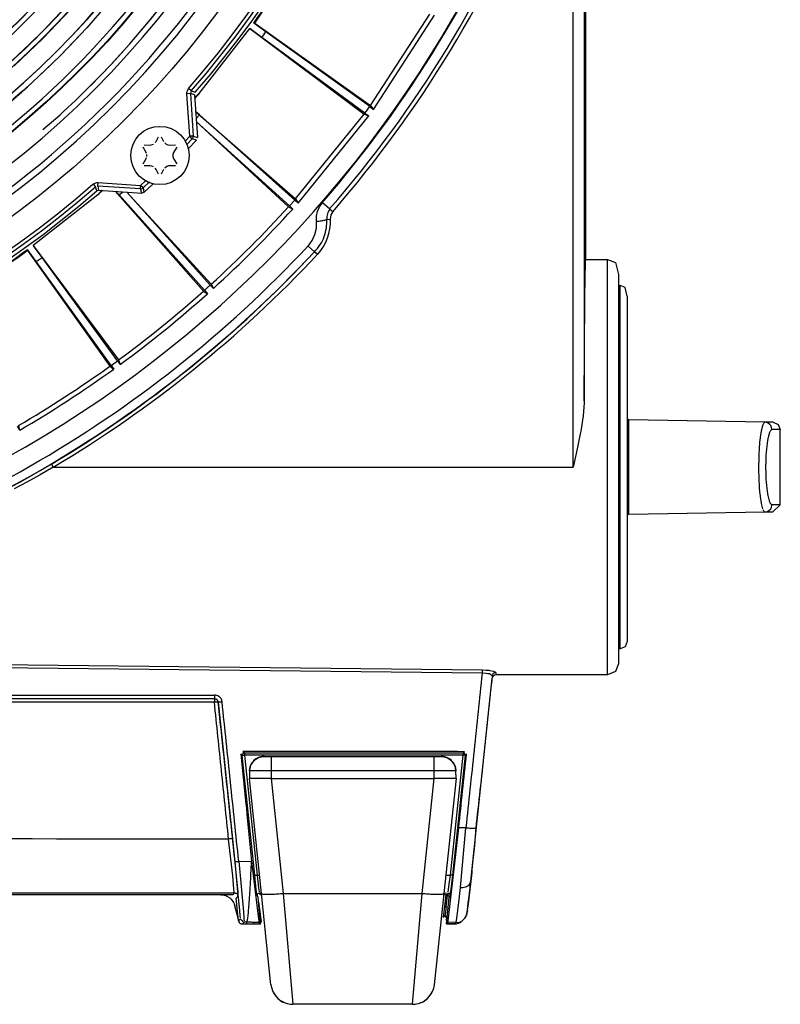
# Model space of a CAD drawing. Header units: millimetres. Extents: x -1049 to -568, y -149 to 570.
# Tile 28 of 48: x -708 to -604, y -149 to -14. Entities that reach past the tile are written whole.
import ezdxf

# ---------------------------------------------------------------- set-up
doc = ezdxf.new("R2010")
doc.units = ezdxf.units.MM

# ---------------------------------------------------------------- blocks, each defined once
blk = doc.blocks.new('Rueckteil__1', base_point=(-945.24, -137.84))
at = {"color": 7, "linetype": 'Continuous'}
for p, q in [((-680.59, -133.97), (-680.11, -134.03)), ((-680.11, -134.03), (-679.82, -134.12)), ((-679.82, -134.12), (-679.65, -134.2)), ((-679.65, -134.2), (-679.36, -134.39)), ((-679.36, -134.39), (-679.17, -134.56)), ((-679.17, -134.56), (-678.82, -135.03)), ((-678.82, -135.03), (-678.74, -135.21)), ((-675.39, -134.92), (-675.04, -137.66)), ((-649.71, -133.98), (-650.06, -137.07)), ((-646.7, -136.06), (-646.53, -134.46)), ((-678.74, -135.21), (-678.65, -135.47)), ((-678.16, -137.37), (-678.65, -135.47)), ((-646.7, -136.06), (-646.8, -136.47)), ((-675.09, -137.84), (-675.04, -137.66)), ((-649.71, -137.41), (-649.56, -137.41))]:
    blk.add_line(p, q, dxfattribs=at)
at = {"color": 1, "linetype": 'Continuous'}
for p, q in [((-649.63, -135.61), (-649.46, -134)), ((-649.74, -136.61), (-649.66, -135.94)), ((-649.66, -135.94), (-649.63, -135.61)), ((-649.63, -135.61), (-649.33, -135.64)), ((-650.06, -137.07), (-649.76, -136.81)), ((-649.76, -136.81), (-649.74, -136.61)), ((-649.47, -137.14), (-649.71, -137.41))]:
    blk.add_line(p, q, dxfattribs=at)
blk.add_open_spline([(-649.76, -136.81), (-649.76, -136.81), (-649.75, -136.85), (-649.74, -136.92), (-649.71, -137.04), (-649.59, -137.08), (-649.51, -137.12), (-649.47, -137.14), (-649.47, -137.14)], degree=3, knots=[0, 0, 0, 0, 0.013747, 0.109976, 0.2178907, 0.3459497, 0.4647461, 0.4817171, 0.4817171, 0.4817171, 0.4817171], dxfattribs=at)
blk = doc.blocks.new('Rueckteil-kpl___2', base_point=(-945.24, -137.84))
blk.add_blockref('Rueckteil__1', (-945.24, -137.84))
blk = doc.blocks.new('Blechschraube_ISO14585-ST4_2x16_2__3', base_point=(-692.94, -36.52))
at = {"color": 7, "linetype": 'Continuous'}
for p, q in [((-690.14, -31.08), (-689.84, -30.97)), ((-689.58, -30.76), (-689.46, -30.58)), ((-689.46, -30.58), (-689.12, -29.95)), ((-688.77, -29.95), (-688.43, -30.58)), ((-688.27, -30.8), (-688.09, -30.95)), ((-688.09, -30.95), (-687.83, -31.06)), ((-687.83, -31.06), (-687.55, -31.11)), ((-690.82, -32.1), (-691.25, -31.39)), ((-691.08, -31.08), (-690.34, -31.11)), ((-690.77, -32.25), (-690.82, -32.1)), ((-690.73, -32.52), (-690.74, -32.38)), ((-690.34, -31.11), (-690.14, -31.08)), ((-687.55, -31.11), (-686.81, -31.08)), ((-687.12, -32.25), (-687.15, -32.38)), ((-687.15, -32.38), (-687.15, -32.66)), ((-687.07, -32.1), (-687.12, -32.25)), ((-686.63, -31.39), (-687.07, -32.1)), ((-691.25, -33.65), (-690.88, -33.04)), ((-690.88, -33.04), (-690.77, -32.79)), ((-690.74, -32.66), (-690.73, -32.52)), ((-687.15, -32.66), (-687.12, -32.79)), ((-687.12, -32.79), (-687.01, -33.04)), ((-687.01, -33.04), (-686.63, -33.65)), ((-690.34, -33.93), (-691.08, -33.96)), ((-690.06, -33.97), (-690.34, -33.93)), ((-689.84, -34.07), (-690.06, -33.97)), ((-689.46, -34.46), (-689.58, -34.28)), ((-689.12, -35.09), (-689.46, -34.46)), ((-688.43, -34.46), (-688.77, -35.09)), ((-687.98, -34.03), (-688.27, -34.24)), ((-687.79, -33.96), (-687.98, -34.03)), ((-687.55, -33.93), (-687.79, -33.96)), ((-686.81, -33.96), (-687.55, -33.93))]:
    blk.add_line(p, q, dxfattribs=at)
blk.add_circle((-688.94, -32.52), 4, dxfattribs=at)
blk = doc.blocks.new('Stufenlinse__6', base_point=(-924.48, -70.98))
at = {"color": 1, "linetype": 'Continuous'}
for p, q in [((-701.22, -12.51), (-705, -16.47)), ((-697.33, -13.17), (-698.09, -14.02)), ((-698.09, -14.02), (-698.98, -15)), ((-699.87, -15.97), (-700.78, -16.94)), ((-698.98, -15), (-699.87, -15.97)), ((-705, -16.47), (-708.96, -20.24)), ((-700.78, -16.94), (-701.7, -17.89)), ((-702.64, -18.83), (-703.58, -19.76)), ((-701.7, -17.89), (-702.64, -18.83)), ((-703.58, -19.76), (-704.59, -20.74)), ((-705.49, -21.59), (-706.46, -22.49)), ((-704.59, -20.74), (-705.49, -21.59)), ((-706.46, -22.49), (-707.82, -23.71)), ((-707.82, -23.71), (-709.06, -24.8)), ((-685.24, -23.86), (-685.12, -23.5)), ((-685.24, -24.06), (-685.24, -23.86)), ((-684.75, -24.02), (-685.24, -24.06)), ((-684.85, -29.88), (-685.24, -24.06)), ((-685.12, -23.5), (-685, -23.34)), ((-684.63, -23.67), (-685, -23.34)), ((-684.63, -23.67), (-684.75, -24.02)), ((-684.19, -24.21), (-684.75, -24.02)), ((-684.75, -24.02), (-684.35, -29.85)), ((-684.63, -23.67), (-684.08, -23.85)), ((-705.02, -28.97), (-702.63, -26.93)), ((-685.47, -30.55), (-684.85, -29.88)), ((-684.49, -30.22), (-685.24, -31.02)), ((-684.35, -29.85), (-684.85, -29.88)), ((-684.49, -30.22), (-684.85, -29.88)), ((-683.93, -30.42), (-684.49, -30.22)), ((-684.35, -29.85), (-683.79, -30.05)), ((-698.12, -36.46), (-697.96, -36.35)), ((-698.12, -36.46), (-697.8, -36.83)), ((-697.96, -36.35), (-697.6, -36.22)), ((-697.6, -36.22), (-697.41, -36.22)), ((-697.44, -36.71), (-697.41, -36.22)), ((-697.41, -36.22), (-691.58, -36.62)), ((-691.58, -36.62), (-690.91, -35.99)), ((-690.35, -36.13), (-691.25, -36.98)), ((-697.61, -37.39), (-697.8, -36.83)), ((-691.62, -37.11), (-697.44, -36.71)), ((-697.44, -36.71), (-697.35, -37.27)), ((-691.62, -37.11), (-691.58, -36.62)), ((-691.42, -37.67), (-691.62, -37.11)), ((-691.25, -36.98), (-691.58, -36.62)), ((-691.25, -36.98), (-691.13, -37.6))]:
    blk.add_line(p, q, dxfattribs=at)
at = {"color": 7, "linetype": 'Continuous'}
for p, q in [((-684.19, -24.21), (-683.79, -30.05)), ((-683.93, -30.42), (-685.06, -31.62)), ((-691.13, -37.6), (-689.85, -36.41)), ((-697.35, -37.27), (-697.61, -37.39)), ((-697.35, -37.27), (-691.42, -37.67)), ((-691.13, -37.6), (-691.42, -37.67))]:
    blk.add_line(p, q, dxfattribs=at)
blk.add_circle((-787.48, 66.02), 132.47, dxfattribs=at)
at = {"color": 1, "linetype": 'Continuous'}
for radius in [123.33, 123.26, 116.58, 113.3, 113.3, 112.63, 112.6, 109.9, 109.32, 109.29, 106.62, 106.56, 105.98, 102.66, 96.6, 96.54, 93.26, 93.2, 89.92, 86.58, 86.52, 83.18]:
    blk.add_circle((-787.48, 66.02), radius, dxfattribs=at)
for centre, radius, start, end in [((-787.48, 66.02), 130.01, 315, 135), ((-787.48, 66.02), 130.01, 315, 135), ((-787.48, 66.02), 129.16, 45, 225), ((-787.48, 66.02), 129.16, 45, 225), ((-787.48, 66.02), 126.6, 315, 135), ((-787.48, 66.02), 126.6, 315, 135), ((-787.46, 65.99), 119.95, 315, 135), ((-787.48, 66.02), 119.23, 315, 135), ((-787.48, 66.02), 125.85, 315, 68.4783), ((-787.48, 66.02), 115.91, 253.209, 128.2836), ((-787.48, 66.02), 99.35, 266.4286, 70.7143), ((-787.48, 66.02), 92.76, 227.9032, 152.7049), ((-787.48, 66.02), 92.73, 270.7377, 83.3607), ((-787.48, 66.02), 130.01, 135, 315), ((-787.48, 66.02), 130.01, 135, 315), ((-787.48, 66.02), 129.16, 225, 45), ((-787.48, 66.02), 129.16, 225, 45), ((-787.48, 66.02), 126.6, 135, 315), ((-787.48, 66.02), 126.6, 135, 315), ((-787.48, 66.02), 135.96, 318.9116, 41.0884), ((-787.48, 66.02), 136.46, 318.9116, 41.0884), ((-787.48, 66.02), 122.57, 225, 45), ((-787.48, 66.02), 122.57, 225, 45), ((-787.46, 65.99), 119.95, 135, 315), ((-787.48, 66.02), 119.23, 135, 315), ((-787.48, 66.04), 119.24, 314.9922, 44.9922), ((-787.48, 66.02), 83.18, 225, 183.8135), ((-787.48, 66.02), 99.38, 135, 33.75), ((-787.48, 66.02), 82.82, 225, 45), ((-787.48, 66.02), 82.82, 225, 45), ((-787.47, 66.05), 125.87, 314.9869, 14.1298), ((-787.48, 66.02), 86.13, 267, 339), ((-787.48, 66.02), 115.95, 315, 319.0299), ((-787.48, 66.02), 115.95, 312.3134, 315), ((-787.5, 66.02), 119.24, 225.0078, 315.0078), ((-787.48, 66.02), 125.85, 312.3914, 315), ((-787.48, 66.02), 125.85, 312.3914, 315), ((-787.48, 66.02), 135.96, 228.9116, 311.0884), ((-787.48, 66.02), 136.46, 228.9116, 311.0884)]:
    blk.add_arc(centre, radius, start, end, dxfattribs=at)
at = {"color": 7, "linetype": 'Continuous'}
for start, end in [(319.0057, 40.9943), (229.0057, 310.9943)]:
    blk.add_arc((-787.48, 66.02), 137, start, end, dxfattribs=at)
at = {"color": 1, "linetype": 'Continuous'}
for points, knots in [([(-684.49, -30.22), (-684.48, -30.21), (-684.46, -30.17), (-684.41, -30.08), (-684.37, -29.96), (-684.36, -29.87), (-684.35, -29.85)], [0, 0, 0, 0, 0.0166649, 0.1333189, 0.313109, 0.3958076, 0.3958076, 0.3958076, 0.3958076]), ([(-691.62, -37.11), (-691.59, -37.11), (-691.5, -37.1), (-691.38, -37.05), (-691.29, -37), (-691.25, -36.98), (-691.25, -36.98)], [0, 0, 0, 0, 0.0826987, 0.2624887, 0.3791428, 0.3958076, 0.3958076, 0.3958076, 0.3958076])]:
    blk.add_open_spline(points, degree=3, knots=knots, dxfattribs=at)
blk = doc.blocks.new('Kalibbriereinheit__7', base_point=(-924.48, -70.98))
blk.add_blockref('Stufenlinse__6', (-924.48, -70.98))
blk = doc.blocks.new('Elektronikeinheit_kpl___8', base_point=(-924.48, -70.98))
blk.add_blockref('Kalibbriereinheit__7', (-924.48, -70.98))
blk = doc.blocks.new('Fuss_1__12', base_point=(-676.66, -148.98))
at = {"color": 7, "linetype": 'Continuous'}
for p, q in [((-676.49, -116.22), (-676.26, -115.81)), ((-676.26, -115.81), (-676.49, -116.22)), ((-676.26, -115.81), (-675.78, -115.33)), ((-675.78, -115.33), (-676.08, -115.59)), ((-675.78, -115.33), (-675.4, -115.13)), ((-675.27, -115.08), (-675.55, -115.2)), ((-675.27, -115.08), (-675.55, -115.2)), ((-675.4, -115.13), (-675.01, -115.02)), ((-675.01, -115.02), (-675.27, -115.08)), ((-675.01, -115.02), (-674.65, -114.98)), ((-674.65, -114.98), (-675.01, -115.02)), ((-674.65, -114.98), (-673.68, -114.98)), ((-673.68, -114.98), (-651.28, -114.98)), ((-651.28, -114.98), (-650.31, -114.98)), ((-650.31, -114.98), (-649.97, -115.01)), ((-650.31, -114.98), (-649.97, -115.01)), ((-649.97, -115.01), (-649.58, -115.12)), ((-649.97, -115.01), (-649.58, -115.12)), ((-649.58, -115.12), (-649.18, -115.33)), ((-649.58, -115.12), (-649.4, -115.2)), ((-649.4, -115.2), (-649.58, -115.12)), ((-649.18, -115.33), (-648.69, -115.81)), ((-649.18, -115.33), (-648.88, -115.59)), ((-648.69, -115.81), (-648.46, -116.22)), ((-648.69, -115.81), (-648.46, -116.22)), ((-676.65, -116.95), (-676.66, -117.98)), ((-676.65, -116.95), (-676.61, -116.59)), ((-676.61, -116.59), (-676.65, -116.95)), ((-676.61, -116.59), (-676.49, -116.22)), ((-676.57, -116.44), (-676.61, -116.59)), ((-648.46, -116.22), (-648.36, -116.56)), ((-648.36, -116.56), (-648.31, -116.95)), ((-648.36, -116.56), (-648.31, -116.95)), ((-648.29, -117.98), (-648.31, -116.95)), ((-675.01, -133.76), (-676.66, -117.98)), ((-673.68, -117.98), (-651.28, -117.98)), ((-648.29, -117.98), (-649.95, -133.76)), ((-673.69, -146.3), (-675.01, -133.76)), ((-649.95, -133.76), (-651.27, -146.3)), ((-673.43, -147.24), (-673.32, -147.45)), ((-673.43, -147.24), (-673.23, -147.6)), ((-651.73, -147.6), (-651.53, -147.24)), ((-673.23, -147.6), (-673.03, -147.88)), ((-673.03, -147.88), (-672.43, -148.44)), ((-672.43, -148.44), (-672.05, -148.67)), ((-652.91, -148.67), (-652.56, -148.46)), ((-652.56, -148.46), (-652.21, -148.18)), ((-652.21, -148.18), (-651.97, -147.92)), ((-651.97, -147.92), (-651.73, -147.6)), ((-672.05, -148.67), (-671.74, -148.8)), ((-654.25, -148.98), (-670.7, -148.98)), ((-653.21, -148.8), (-652.91, -148.67))]:
    blk.add_line(p, q, dxfattribs=at)
at = {"color": 1, "linetype": 'Continuous'}
for p, q in [((-673.68, -116.95), (-676.65, -116.95)), ((-651.28, -116.95), (-673.68, -116.95)), ((-673.68, -116.95), (-673.68, -117.98)), ((-651.28, -117.98), (-651.28, -116.95)), ((-648.31, -116.95), (-651.28, -116.95)), ((-676.44, -117.98), (-676.66, -117.98)), ((-675.79, -117.98), (-676.44, -117.98)), ((-674.82, -117.98), (-675.79, -117.98)), ((-673.68, -117.98), (-674.82, -117.98)), ((-673.68, -117.98), (-672.02, -133.76)), ((-652.94, -133.76), (-651.28, -117.98)), ((-650.14, -117.98), (-651.28, -117.98)), ((-649.17, -117.98), (-650.14, -117.98)), ((-648.52, -117.98), (-649.17, -117.98)), ((-648.29, -117.98), (-648.52, -117.98)), ((-672.02, -133.76), (-652.94, -133.76)), ((-672.02, -133.76), (-670.7, -148.98)), ((-654.25, -148.98), (-652.94, -133.76))]:
    blk.add_line(p, q, dxfattribs=at)
at = {"color": 7, "linetype": 'Continuous'}
for centre, radius, start, end in [((-674.65, -116.98), 2, 90, 179), ((-674.65, -116.98), 2, 144.005, 179.0524), ((-674.65, -116.98), 2, 124.4893, 135.7772), ((-674.65, -116.99), 2, 89.8937, 116.8471), ((-650.31, -116.98), 2, 1, 90), ((-650.31, -116.99), 2, 63.1529, 90.1064), ((-650.31, -116.98), 2, 44.2228, 55.5107), ((-650.31, -116.98), 2, 0.9474, 35.9947), ((-670.7, -145.98), 3, 186.0004, 204.8506), ((-670.7, -145.98), 3, 204.8498, 249.7154), ((-654.25, -145.98), 3, 290.2846, 335.1502), ((-654.25, -145.98), 3, 335.1495, 353.9997), ((-670.7, -145.98), 3, 249.7161, 270.0004), ((-654.25, -145.98), 3, 269.9996, 290.2839)]:
    blk.add_arc(centre, radius, start, end, dxfattribs=at)
at = {"color": 1, "linetype": 'Continuous'}
for points, knots in [([(-673.68, -114.98), (-673.68, -114.99), (-673.68, -115.07), (-673.68, -115.25), (-673.68, -115.57), (-673.68, -115.98), (-673.68, -116.45), (-673.68, -116.78), (-673.68, -116.95)], [0, 0, 0, 0, 0.027123, 0.216986, 0.567853, 0.979915, 1.45432, 1.965095, 1.965095, 1.965095, 1.965095]), ([(-651.28, -116.95), (-651.28, -116.78), (-651.28, -116.45), (-651.28, -115.98), (-651.28, -115.57), (-651.28, -115.25), (-651.28, -115.07), (-651.28, -114.99), (-651.28, -114.98)], [0, 0, 0, 0, 0.510775, 0.98518, 1.397243, 1.748109, 1.937972, 1.965095, 1.965095, 1.965095, 1.965095]), ([(-675.01, -133.76), (-674.97, -133.78), (-674.84, -133.84), (-674.54, -133.89), (-674.07, -133.89), (-673.47, -133.88), (-672.77, -133.83), (-672.28, -133.79), (-672.02, -133.76)], [0, 0, 0, 0, 0.117209, 0.427813, 0.902839, 1.518834, 2.235604, 3.005719, 3.005719, 3.005719, 3.005719]), ([(-652.94, -133.76), (-652.68, -133.79), (-652.19, -133.83), (-651.49, -133.88), (-650.88, -133.89), (-650.42, -133.89), (-650.12, -133.84), (-649.99, -133.78), (-649.95, -133.76)], [0, 0, 0, 0, 0.770115, 1.486885, 2.10288, 2.577906, 2.88851, 3.005719, 3.005719, 3.005719, 3.005719])]:
    blk.add_open_spline(points, degree=3, knots=knots, dxfattribs=at)
blk = doc.blocks.new('Fuss_2__13', base_point=(-673.63, -148.98))
at = {"color": 7, "linetype": 'Continuous'}
for p, q in [((-651.5, -147.18), (-651.43, -147)), ((-672.08, -148.65), (-672.25, -148.55)), ((-652.64, -148.51), (-652.25, -148.21)), ((-651.64, -147.45), (-651.56, -147.31)), ((-671.89, -148.74), (-672.08, -148.65)), ((-653.25, -148.81), (-653.07, -148.74))]:
    blk.add_line(p, q, dxfattribs=at)
for centre, start, end in [((-670.7, -145.98), 192.901, 195.654), ((-654.25, -145.98), 336.5234, 340.204), ((-670.7, -145.98), 256.202, 263.101), ((-654.25, -145.98), 270.002, 276.901)]:
    blk.add_arc(centre, 3, start, end, dxfattribs=at)
at = {"color": 1, "linetype": 'Continuous'}
for centre, start, end in [((-670.7, -145.98), 206.3056, 211.3058), ((-670.7, -145.98), 238.9507, 246.8011), ((-654.25, -145.98), 302.5994, 312.0001), ((-654.25, -145.98), 330.8033, 333.6981), ((-654.25, -145.98), 289.5618, 293.1951)]:
    blk.add_arc(centre, 3, start, end, dxfattribs=at)
blk = doc.blocks.new('Frontteil__14', base_point=(-954.1, -137.98))
at = {"color": 7, "linetype": 'Continuous'}
for p, q in [((-630.48, -46.78), (-630.48, 12.38)), ((-630.53, -47.41), (-630.5, -46.93)), ((-630.5, -46.93), (-630.48, -46.78)), ((-630.48, -46.78), (-627.48, -46.78)), ((-627.48, -46.78), (-626.42, -47.22)), ((-626.42, -47.22), (-625.98, -48.87)), ((-630.58, -49.19), (-630.53, -47.41)), ((-630.62, -52.14), (-630.58, -49.19)), ((-625.98, -48.87), (-625.98, -72.46)), ((-630.71, -66.2), (-630.62, -52.14)), ((-630.72, -66.48), (-630.85, -68.24)), ((-630.71, -66.2), (-630.72, -66.48)), ((-630.85, -68.24), (-631.16, -70.35)), ((-631.23, -70.72), (-631.55, -72.31)), ((-631.16, -70.35), (-631.23, -70.72)), ((-631.65, -72.78), (-632.21, -75.28)), ((-631.55, -72.31), (-631.65, -72.78)), ((-625.98, -72.46), (-625.98, -102.28)), ((-625.98, -102.28), (-626.42, -103.34)), ((-627.48, -103.78), (-642.84, -103.76)), ((-626.42, -103.34), (-627.48, -103.78)), ((-646.26, -132.11), (-643.33, -104.23)), ((-648.32, -128.43), (-647.92, -124.76)), ((-676.37, -129.38), (-675.54, -136.14)), ((-649.12, -135.56), (-648.32, -128.43)), ((-646.26, -132.11), (-646.63, -135.21)), ((-678.95, -133.98), (-896.01, -133.98)), ((-678.13, -137.54), (-678.45, -134.43)), ((-675.4, -134.81), (-675.45, -134.32)), ((-675.14, -137.98), (-675.4, -134.81)), ((-674.98, -133.98), (-675.15, -133.98)), ((-649.53, -133.98), (-649.98, -133.98)), ((-649.62, -137.94), (-649.24, -134.32)), ((-675.54, -136.14), (-675.4, -137.25)), ((-649.32, -137.18), (-649.12, -135.56)), ((-646.79, -136.42), (-646.87, -136.78)), ((-646.75, -136.23), (-646.79, -136.42)), ((-646.63, -135.21), (-646.74, -136.09)), ((-675.33, -137.75), (-676.03, -137.75)), ((-675.4, -137.25), (-675.33, -137.75)), ((-675.14, -137.98), (-675.33, -137.75)), ((-649.62, -137.94), (-649.42, -137.76)), ((-649.42, -137.76), (-649.37, -137.53)), ((-649.37, -137.53), (-649.32, -137.18)), ((-647.5, -137.57), (-647.28, -137.37)), ((-647.5, -137.57), (-647.28, -137.37)), ((-647.03, -137.1), (-647.28, -137.37)), ((-646.95, -136.93), (-647.03, -137.1)), ((-677.04, -137.98), (-677.63, -137.98)), ((-676.1, -137.98), (-677.04, -137.98)), ((-675.14, -137.98), (-676.1, -137.98)), ((-648.51, -137.96), (-649.62, -137.94))]:
    blk.add_line(p, q, dxfattribs=at)
at = {"color": 1, "linetype": 'Continuous'}
for p, q in [((-632.21, -75.28), (-632.21, 12.02)), ((-630.71, 12.12), (-630.71, -66.2)), ((-667.04, -39.56), (-666.64, -39)), ((-665.65, -39.86), (-666.64, -39)), ((-667.45, -40.86), (-667.31, -40.19)), ((-667.31, -40.19), (-667.04, -39.56)), ((-665.65, -39.86), (-665.18, -40.19)), ((-667.45, -41.55), (-667.45, -40.86)), ((-667.44, -42.11), (-667.45, -41.55)), ((-666.04, -41.28), (-665.54, -41.25)), ((-667.67, -43.38), (-667.46, -42.47)), ((-667.46, -42.47), (-667.44, -42.11)), ((-668.6, -44.94), (-668.05, -44.2)), ((-668.05, -44.2), (-667.67, -43.38)), ((-667.73, -45.75), (-668.6, -44.94)), ((-667.73, -45.75), (-667.28, -46.04)), ((-627.48, -72.31), (-627.48, -46.78)), ((-627.48, -103.78), (-627.48, -72.31)), ((-706.25, -76.26), (-704.43, -75.21)), ((-703.57, -75.28), (-705.39, -76.33)), ((-704.43, -75.21), (-703.83, -74.85)), ((-703.83, -74.85), (-703.57, -75.28)), ((-703.57, -75.28), (-632.21, -75.28)), ((-708.07, -77.29), (-706.25, -76.26)), ((-705.39, -76.33), (-707.22, -77.35)), ((-709.29, -77.96), (-708.07, -77.29)), ((-707.22, -77.35), (-708.92, -78.27)), ((-644.72, -103.56), (-727.48, -102.65)), ((-718.29, -102.28), (-644.69, -103.1)), ((-644.17, -103.58), (-644.72, -103.56)), ((-644.69, -103.1), (-644.14, -103.12)), ((-643.92, -103.62), (-644.17, -103.58)), ((-644.14, -103.12), (-643.97, -103.14)), ((-643.97, -103.14), (-643.8, -103.16)), ((-643.71, -103.66), (-643.92, -103.62)), ((-643.8, -103.16), (-643.64, -103.18)), ((-643.55, -103.72), (-643.71, -103.66)), ((-643.64, -103.18), (-643.14, -103.29)), ((-643.33, -103.91), (-643.55, -103.72)), ((-643.14, -103.29), (-642.97, -103.35)), ((-642.84, -103.47), (-642.84, -103.6)), ((-642.84, -103.6), (-642.84, -103.76)), ((-681.46, -107.54), (-751.86, -107.54)), ((-751.85, -107.07), (-681.42, -107.04)), ((-681.42, -107.04), (-681.28, -107.09)), ((-680.98, -107.36), (-680.94, -107.52)), ((-680.94, -107.52), (-678.98, -126.29)), ((-677.64, -114.81), (-677.84, -114.64)), ((-677.64, -114.81), (-677.34, -114.78)), ((-675.91, -131.28), (-677.64, -114.81)), ((-677.54, -114.3), (-677.34, -114.48)), ((-677.34, -114.48), (-647.33, -114.48)), ((-677.34, -114.48), (-677.34, -114.78)), ((-647.33, -114.78), (-677.34, -114.78)), ((-677.34, -114.78), (-675.61, -131.25)), ((-649.07, -131.25), (-647.33, -114.78)), ((-647.03, -114.81), (-648.77, -131.28)), ((-647.33, -114.48), (-647.15, -114.32)), ((-647.33, -114.48), (-647.33, -114.78)), ((-647.03, -114.81), (-647.33, -114.78)), ((-646.85, -114.65), (-647.03, -114.81)), ((-647.7, -132.96), (-646.93, -124.76)), ((-678.95, -131.34), (-679.5, -126.31)), ((-678.98, -126.29), (-678.42, -131.87)), ((-678.26, -133.56), (-678.63, -129.38)), ((-678.12, -129.36), (-677.47, -136.29)), ((-678.12, -129.36), (-676.37, -129.38)), ((-678.77, -133.15), (-678.95, -131.34)), ((-678.42, -131.87), (-678.26, -133.56)), ((-675.91, -131.28), (-675.61, -131.25)), ((-675.8, -132.33), (-675.91, -131.28)), ((-675.66, -133.61), (-675.8, -132.33)), ((-675.61, -131.25), (-675.27, -131.25)), ((-675.61, -131.25), (-675.4, -133)), ((-649.69, -131.25), (-649.07, -131.25)), ((-649.36, -133.54), (-649.19, -132.2)), ((-649.19, -132.2), (-649.07, -131.25)), ((-648.77, -131.28), (-649.07, -131.25)), ((-648.77, -131.28), (-648.99, -133.24)), ((-678.95, -133.98), (-678.72, -133.73)), ((-678.73, -133.58), (-678.77, -133.15)), ((-678.26, -133.56), (-678.25, -133.78)), ((-677.96, -136.09), (-678.26, -133.56)), ((-675.61, -133.96), (-675.66, -133.61)), ((-675.4, -133), (-675.33, -133.55)), ((-648.99, -133.24), (-649.15, -133.87)), ((-647.87, -134.61), (-647.7, -132.96)), ((-678.23, -134.18), (-678.45, -134.43)), ((-678.25, -133.78), (-678.23, -134.02)), ((-675.45, -134.32), (-675.61, -133.96)), ((-675.01, -133.75), (-675.3, -133.75)), ((-675.3, -133.75), (-675.15, -133.98)), ((-649.28, -133.76), (-649.95, -133.75)), ((-649.53, -133.98), (-649.28, -133.76)), ((-649.09, -134.08), (-649.24, -134.32)), ((-648.09, -136.46), (-647.87, -134.61)), ((-677.9, -136.86), (-677.96, -136.09)), ((-677.47, -136.29), (-677.41, -137.06)), ((-678.13, -137.54), (-677.88, -137.26)), ((-677.88, -137.1), (-677.9, -136.86)), ((-677.38, -137.71), (-677.63, -137.98)), ((-677.41, -137.06), (-677.4, -137.29)), ((-677.4, -137.29), (-677.38, -137.54)), ((-677.21, -137.71), (-677.38, -137.71)), ((-677.04, -137.71), (-677.21, -137.71)), ((-677.04, -137.71), (-677.04, -137.98)), ((-676.03, -137.75), (-676.1, -137.98)), ((-648.26, -137.7), (-649.42, -137.76)), ((-648.51, -137.96), (-648.26, -137.7)), ((-648.26, -137.7), (-648.23, -137.54)), ((-648.23, -137.54), (-648.17, -137.12)), ((-648.17, -137.12), (-648.09, -136.46)), ((-649.62, -137.94), (-648.51, -137.96))]:
    blk.add_line(p, q, dxfattribs=at)
for centre, radius, start, end in [((-787.48, 66.02), 160.09, 319.007, 338.4102), ((-787.36, 66.21), 161.44, 318.9289, 338.3159), ((-787.36, 66.21), 161.44, 318.9289, 338.3159), ((-787.48, 66.02), 161.98, 319.0301, 338.394), ((-664.05, -41.17), 1.5, 138.9655, 183.1947), ((-672.03, -41.61), 6.5, 317.0027, 3.1328), ((-787.48, 66.02), 163.8, 282.0896, 316.9748), ((-787.48, 66.02), 162.61, 282.5316, 316.9748), ((-787.57, 65.94), 163.82, 300.7436, 317.0163), ((-787.48, 66.02), 164.33, 300.7021, 317.0082)]:
    blk.add_arc(centre, radius, start, end, dxfattribs=at)
at = {"color": 7, "linetype": 'Continuous'}
for centre, radius, start, end in [((-642.82, -104.28), 0.512, 92.2165, 175.1214), ((-649.53, -134.28), 0.3, 353.9672, 89.9952), ((-677.63, -137.49), 0.502, 185.2186, 213.2989)]:
    blk.add_arc(centre, radius, start, end, dxfattribs=at)
at = {"color": 1, "linetype": 'Continuous'}
for points, knots in [([(-665.65, -39.86), (-665.7, -39.97), (-665.79, -40.19), (-665.95, -40.52), (-666.04, -40.9), (-666.04, -41.15), (-666.04, -41.28)], [0, 0, 0, 0, 0.341469, 0.720754, 1.10497, 1.489186, 1.489186, 1.489186, 1.489186]), ([(-665.65, -39.86), (-665.7, -39.97), (-665.79, -40.19), (-665.95, -40.52), (-666.04, -40.9), (-666.04, -41.15), (-666.04, -41.28)], [0, 0, 0, 0, 0.341469, 0.720754, 1.10497, 1.489186, 1.489186, 1.489186, 1.489186]), ([(-667.73, -45.75), (-667.45, -45.43), (-666.89, -44.8), (-666.36, -43.67), (-666.04, -42.49), (-666.04, -41.69), (-666.04, -41.28)], [0, 0, 0, 0, 1.286438, 2.502353, 3.70811, 4.913862, 4.913862, 4.913862, 4.913862]), ([(-667.73, -45.75), (-667.45, -45.43), (-666.89, -44.8), (-666.36, -43.67), (-666.04, -42.49), (-666.04, -41.69), (-666.04, -41.28)], [0, 0, 0, 0, 1.286438, 2.502353, 3.70811, 4.913862, 4.913862, 4.913862, 4.913862]), ([(-667.45, -41.55), (-667.34, -41.54), (-667.11, -41.52), (-666.8, -41.48), (-666.54, -41.44), (-666.32, -41.39), (-666.16, -41.33), (-666.07, -41.29), (-666.04, -41.28)], [0, 0, 0, 0, 0.348158, 0.667303, 0.939685, 1.150469, 1.34133, 1.444078, 1.444078, 1.444078, 1.444078]), ([(-644.72, -103.56), (-645.09, -107.09), (-645.82, -114.16), (-646.56, -121.22), (-646.93, -124.76)], [0, 0, 0, 0, 10.659414, 21.316206, 21.316206, 21.316206, 21.316206]), ([(-643.33, -103.91), (-643.7, -107.39), (-644.42, -114.37), (-645.2, -121.34), (-645.59, -124.83)], [0, 0, 0, 0, 10.511963, 21.046029, 21.046029, 21.046029, 21.046029]), ([(-644.69, -103.1), (-644.69, -103.11), (-644.69, -103.15), (-644.7, -103.26), (-644.71, -103.4), (-644.71, -103.52), (-644.72, -103.56)], [0, 0, 0, 0, 0.0153941, 0.1231531, 0.3363359, 0.4572322, 0.4572322, 0.4572322, 0.4572322]), ([(-642.84, -103.47), (-642.87, -103.47), (-642.95, -103.48), (-643.05, -103.51), (-643.16, -103.57), (-643.22, -103.66), (-643.31, -103.76), (-643.32, -103.86), (-643.33, -103.91)], [0, 0, 0, 0, 0.0914266, 0.2421546, 0.3277467, 0.4436453, 0.5686292, 0.7241314, 0.7241314, 0.7241314, 0.7241314]), ([(-752.33, -106.58), (-740.5, -106.58), (-716.86, -106.58), (-693.22, -106.58), (-681.4, -106.58)], [0, 0, 0, 0, 35.4707, 70.928973, 70.928973, 70.928973, 70.928973]), ([(-681.42, -107.04), (-681.41, -107.01), (-681.41, -106.94), (-681.4, -106.81), (-681.4, -106.68), (-681.4, -106.61), (-681.4, -106.58)], [0, 0, 0, 0, 0.0902342, 0.2334486, 0.3774447, 0.4684053, 0.4684053, 0.4684053, 0.4684053]), ([(-680.4, -107.47), (-680.42, -107.39), (-680.44, -107.23), (-680.55, -107.04), (-680.68, -106.86), (-680.89, -106.74), (-681.12, -106.6), (-681.31, -106.58), (-681.4, -106.58)], [0, 0, 0, 0, 0.243727, 0.487389, 0.659166, 0.892634, 1.205458, 1.458037, 1.458037, 1.458037, 1.458037]), ([(-751.01, -107.04), (-739.41, -107.04), (-716.21, -107.04), (-693.01, -107.04), (-681.42, -107.04)], [0, 0, 0, 0, 34.803796, 69.595512, 69.595512, 69.595512, 69.595512]), ([(-681.42, -107.04), (-681.42, -107.05), (-681.42, -107.07), (-681.44, -107.11), (-681.46, -107.19), (-681.46, -107.3), (-681.46, -107.42), (-681.46, -107.51), (-681.46, -107.54)], [0, 0, 0, 0, 0.0084793, 0.0678345, 0.1393696, 0.2350086, 0.4044758, 0.4990475, 0.4990475, 0.4990475, 0.4990475]), ([(-680.94, -107.52), (-680.98, -107.52), (-681.06, -107.51), (-681.2, -107.51), (-681.34, -107.53), (-681.43, -107.53), (-681.46, -107.54)], [0, 0, 0, 0, 0.1019698, 0.2624923, 0.4196524, 0.5180926, 0.5180926, 0.5180926, 0.5180926]), ([(-679.5, -126.31), (-679.83, -123.18), (-680.48, -116.92), (-681.13, -110.67), (-681.46, -107.54)], [0, 0, 0, 0, 9.43424, 18.870896, 18.870896, 18.870896, 18.870896]), ([(-680.94, -107.52), (-680.95, -107.49), (-680.97, -107.41), (-681.01, -107.31), (-681.08, -107.21), (-681.19, -107.14), (-681.3, -107.08), (-681.39, -107.05), (-681.42, -107.04)], [0, 0, 0, 0, 0.0914942, 0.2424481, 0.3283741, 0.4451136, 0.624117, 0.7120833, 0.7120833, 0.7120833, 0.7120833]), ([(-680.94, -107.52), (-680.94, -107.52), (-680.92, -107.51), (-680.87, -107.51), (-680.79, -107.5), (-680.66, -107.49), (-680.53, -107.48), (-680.44, -107.48), (-680.4, -107.47)], [0, 0, 0, 0, 0.0089464, 0.0715714, 0.1480726, 0.2542489, 0.4401327, 0.5426929, 0.5426929, 0.5426929, 0.5426929]), ([(-678.63, -129.38), (-679.01, -125.73), (-679.77, -118.44), (-680.55, -111.16), (-680.94, -107.52)], [0, 0, 0, 0, 10.998808, 21.98333, 21.98333, 21.98333, 21.98333]), ([(-678.12, -129.36), (-678.5, -125.72), (-679.26, -118.42), (-680.02, -111.12), (-680.4, -107.47)], [0, 0, 0, 0, 11.003795, 22.010894, 22.010894, 22.010894, 22.010894]), ([(-677.34, -114.48), (-677.35, -114.48), (-677.38, -114.5), (-677.45, -114.52), (-677.56, -114.56), (-677.59, -114.69), (-677.63, -114.76), (-677.64, -114.81), (-677.64, -114.81)], [0, 0, 0, 0, 0.013747, 0.109976, 0.2178667, 0.3460501, 0.4650056, 0.4819992, 0.4819992, 0.4819992, 0.4819992]), ([(-647.03, -114.81), (-647.03, -114.81), (-647.04, -114.77), (-647.06, -114.7), (-647.09, -114.59), (-647.21, -114.54), (-647.29, -114.5), (-647.33, -114.48), (-647.33, -114.48)], [0, 0, 0, 0, 0.0137512, 0.1100097, 0.2179301, 0.3461492, 0.4651403, 0.482139, 0.482139, 0.482139, 0.482139]), ([(-646.93, -124.76), (-647.1, -124.76), (-647.43, -124.76), (-647.76, -124.76), (-647.92, -124.76)], [0, 0, 0, 0, 0.4955032, 0.9910113, 0.9910113, 0.9910113, 0.9910113]), ([(-646.93, -124.76), (-646.81, -124.77), (-646.58, -124.79), (-646.24, -124.82), (-645.96, -124.83), (-645.75, -124.84), (-645.64, -124.83), (-645.6, -124.83), (-645.59, -124.83)], [0, 0, 0, 0, 0.368282, 0.708151, 0.998543, 1.221574, 1.32975, 1.345204, 1.345204, 1.345204, 1.345204]), ([(-645.59, -124.83), (-645.63, -125.49), (-645.72, -126.79), (-645.92, -128.67), (-646.1, -130.45), (-646.21, -131.58), (-646.26, -132.11)], [0, 0, 0, 0, 1.973644, 3.897475, 5.698943, 7.313391, 7.313391, 7.313391, 7.313391]), ([(-678.98, -126.29), (-679.02, -126.29), (-679.1, -126.28), (-679.24, -126.28), (-679.38, -126.3), (-679.47, -126.3), (-679.5, -126.31)], [0, 0, 0, 0, 0.1021729, 0.262869, 0.4200363, 0.5184776, 0.5184776, 0.5184776, 0.5184776]), ([(-678.63, -129.38), (-678.6, -129.38), (-678.51, -129.39), (-678.37, -129.39), (-678.23, -129.37), (-678.15, -129.37), (-678.12, -129.36)], [0, 0, 0, 0, 0.1022461, 0.2630308, 0.4202453, 0.5187125, 0.5187125, 0.5187125, 0.5187125]), ([(-677.04, -137.71), (-677.01, -137.66), (-676.93, -137.45), (-676.85, -136.98), (-676.77, -136.22), (-676.68, -135.21), (-676.59, -133.97), (-676.51, -132.55), (-676.43, -131), (-676.39, -129.93), (-676.37, -129.38)], [0, 0, 0, 0, 0.175397, 0.663175, 1.431011, 2.460342, 3.716057, 5.154968, 6.727452, 8.379219, 8.379219, 8.379219, 8.379219]), ([(-647.7, -132.96), (-647.58, -132.96), (-647.34, -132.95), (-647.01, -132.88), (-646.72, -132.76), (-646.49, -132.59), (-646.32, -132.37), (-646.28, -132.2), (-646.26, -132.11)], [0, 0, 0, 0, 0.357773, 0.698763, 1.014072, 1.299263, 1.558883, 1.817324, 1.817324, 1.817324, 1.817324]), ([(-678.23, -134.18), (-678.23, -134.13), (-678.24, -134.04), (-678.22, -133.89), (-678.34, -133.79), (-678.49, -133.8), (-678.61, -133.75), (-678.69, -133.74), (-678.72, -133.73)], [0, 0, 0, 0, 0.1580627, 0.2825555, 0.4139896, 0.5651672, 0.7160864, 0.8075589, 0.8075589, 0.8075589, 0.8075589]), ([(-675.3, -133.75), (-675.3, -133.75), (-675.33, -133.76), (-675.43, -133.79), (-675.53, -133.87), (-675.59, -133.93), (-675.61, -133.96)], [0, 0, 0, 0, 0.0137464, 0.1099716, 0.2875683, 0.3876242, 0.3876242, 0.3876242, 0.3876242]), ([(-649.09, -134.08), (-649.09, -134.07), (-649.1, -134.04), (-649.12, -133.97), (-649.14, -133.87), (-649.21, -133.82), (-649.25, -133.78), (-649.28, -133.77), (-649.28, -133.76)], [0, 0, 0, 0, 0.0137493, 0.1099948, 0.2146689, 0.299482, 0.3731117, 0.3836303, 0.3836303, 0.3836303, 0.3836303]), ([(-678.13, -137.54), (-678.13, -137.54), (-678.11, -137.58), (-678.09, -137.65), (-678.06, -137.72), (-678.05, -137.76), (-678.05, -137.77)], [0, 0, 0, 0, 0.0152206, 0.121765, 0.2283094, 0.24353, 0.24353, 0.24353, 0.24353]), ([(-677.88, -137.26), (-677.87, -137.29), (-677.85, -137.37), (-677.76, -137.46), (-677.62, -137.48), (-677.59, -137.59), (-677.53, -137.71), (-677.44, -137.71), (-677.38, -137.71)], [0, 0, 0, 0, 0.0890518, 0.2430118, 0.3488237, 0.4550679, 0.5636618, 0.7135373, 0.7135373, 0.7135373, 0.7135373]), ([(-676.03, -137.75), (-676.21, -137.74), (-676.54, -137.73), (-676.88, -137.72), (-677.04, -137.71)], [0, 0, 0, 0, 0.526755, 1.005743, 1.005743, 1.005743, 1.005743]), ([(-648.26, -137.7), (-648.14, -137.73), (-647.87, -137.79), (-647.63, -137.65), (-647.5, -137.57)], [0, 0, 0, 0, 0.3668005, 0.7988019, 0.7988019, 0.7988019, 0.7988019])]:
    blk.add_open_spline(points, degree=3, knots=knots, dxfattribs=at)
for points in [[(-643.33, -103.91), (-643.33, -103.96), (-643.33, -104.07), (-643.33, -104.18), (-643.33, -104.23)], [(-679.5, -126.31), (-715.49, -126.3), (-787.48, -126.28), (-859.47, -126.3), (-895.46, -126.31)], [(-678.72, -133.73), (-714.98, -133.72), (-787.48, -133.7), (-859.98, -133.72), (-896.23, -133.73)]]:
    blk.add_open_spline(points, degree=3, dxfattribs=at)
at = {"color": 7, "linetype": 'Continuous'}
for points, knots in [([(-677.84, -114.64), (-677.58, -117.09), (-677.06, -122), (-676.6, -126.92), (-676.37, -129.38)], [0, 0, 0, 0, 7.412043, 14.813831, 14.813831, 14.813831, 14.813831]), ([(-647.15, -114.32), (-652.21, -114.31), (-662.34, -114.31), (-672.48, -114.31), (-677.54, -114.3)], [0, 0, 0, 0, 15.195037, 30.394131, 30.394131, 30.394131, 30.394131]), ([(-647.92, -124.76), (-647.74, -123.07), (-647.39, -119.7), (-647.03, -116.33), (-646.85, -114.65)], [0, 0, 0, 0, 5.082424, 10.165463, 10.165463, 10.165463, 10.165463]), ([(-646.79, -136.42), (-646.79, -136.37), (-646.75, -136.2), (-646.7, -135.81), (-646.62, -135.19), (-646.52, -134.35), (-646.39, -133.3), (-646.31, -132.53), (-646.26, -132.11)], [0, 0, 0, 0, 0.138624, 0.53321, 1.162447, 2.018319, 3.083642, 4.337009, 4.337009, 4.337009, 4.337009]), ([(-647.28, -137.37), (-647.22, -137.31), (-647.09, -137.18), (-646.94, -136.94), (-646.84, -136.69), (-646.81, -136.51), (-646.79, -136.42)], [0, 0, 0, 0, 0.274498, 0.548997, 0.823312, 1.096465, 1.096465, 1.096465, 1.096465]), ([(-678.05, -137.77), (-678.01, -137.81), (-677.93, -137.89), (-677.78, -137.94), (-677.69, -137.97), (-677.64, -137.98), (-677.63, -137.98)], [0, 0, 0, 0, 0.1771993, 0.3286946, 0.459636, 0.4783419, 0.4783419, 0.4783419, 0.4783419]), ([(-648.51, -137.96), (-648.41, -137.95), (-648.23, -137.94), (-647.97, -137.87), (-647.72, -137.75), (-647.57, -137.63), (-647.5, -137.57)], [0, 0, 0, 0, 0.274504, 0.549003, 0.8235, 1.097996, 1.097996, 1.097996, 1.097996])]:
    blk.add_open_spline(points, degree=3, knots=knots, dxfattribs=at)
blk = doc.blocks.new('Fokusknopf__19', base_point=(-625.98, -100.23))
at = {"color": 7, "linetype": 'Continuous'}
for p, q in [((-625.98, -50.34), (-625.76, -50.35)), ((-625.07, -50.64), (-625.76, -50.35)), ((-624.78, -51.81), (-625.07, -50.64)), ((-624.78, -51.81), (-624.78, -70.61)), ((-605.91, -69.11), (-624.58, -68.79)), ((-604.76, -69.13), (-605.91, -69.11)), ((-605.55, -69.19), (-605.91, -69.11)), ((-604.76, -69.13), (-604.07, -69.43)), ((-604.07, -69.43), (-603.78, -70.13)), ((-603.78, -80.43), (-603.78, -70.13)), ((-624.78, -70.61), (-624.78, -74.73)), ((-624.78, -74.73), (-624.78, -75.28)), ((-624.78, -74.73), (-624.78, -75.42)), ((-624.78, -75.28), (-624.78, -75.42)), ((-624.78, -75.42), (-624.78, -79.95)), ((-624.78, -79.95), (-624.78, -99.22)), ((-604.83, -81.44), (-603.78, -80.43)), ((-605.91, -81.45), (-624.58, -81.78)), ((-605.91, -81.45), (-605.64, -81.41)), ((-604.83, -81.44), (-605.91, -81.45)), ((-625.07, -99.93), (-625.76, -100.22)), ((-624.78, -99.22), (-625.07, -99.93)), ((-625.76, -100.22), (-625.98, -100.23))]:
    blk.add_line(p, q, dxfattribs=at)
at = {"color": 1, "linetype": 'Continuous'}
for p, q in [((-625.76, -100.22), (-625.76, -50.35)), ((-624.58, -81.78), (-624.58, -68.79)), ((-606.36, -70.29), (-606.33, -70.14)), ((-606.33, -70.14), (-606.19, -69.58)), ((-606.19, -69.58), (-606.14, -69.41)), ((-606.14, -69.41), (-606.05, -69.23)), ((-606.05, -69.23), (-605.91, -69.11)), ((-605.38, -69.28), (-605.55, -69.19)), ((-605.22, -69.41), (-605.38, -69.28)), ((-605.1, -69.57), (-605.22, -69.41)), ((-605.14, -70.3), (-604.94, -70.11)), ((-604.98, -69.84), (-605.1, -69.57)), ((-604.94, -70.11), (-604.98, -69.84)), ((-603.78, -70.13), (-604.94, -70.11)), ((-606.57, -71.83), (-606.54, -71.56)), ((-606.54, -71.56), (-606.46, -70.9)), ((-606.46, -70.9), (-606.36, -70.29)), ((-605.49, -71.61), (-605.45, -71.38)), ((-605.45, -71.38), (-605.36, -70.97)), ((-605.36, -70.97), (-605.22, -70.5)), ((-605.22, -70.5), (-605.14, -70.3)), ((-606.67, -73.38), (-606.65, -72.9)), ((-606.65, -72.9), (-606.57, -71.83)), ((-605.68, -73.29), (-605.64, -72.75)), ((-605.64, -72.75), (-605.6, -72.39)), ((-605.6, -72.39), (-605.55, -72.02)), ((-605.55, -72.02), (-605.49, -71.61)), ((-606.72, -75.29), (-606.7, -74.07)), ((-606.7, -74.07), (-606.68, -73.59)), ((-606.68, -73.59), (-606.67, -73.38)), ((-605.74, -74.41), (-605.73, -74.27)), ((-605.73, -74.27), (-605.7, -73.55)), ((-605.7, -73.55), (-605.68, -73.29)), ((-606.71, -75.86), (-606.72, -75.29)), ((-605.75, -75.29), (-605.74, -74.41)), ((-605.74, -76.16), (-605.75, -75.29)), ((-606.7, -76.5), (-606.71, -75.86)), ((-606.67, -77.19), (-606.7, -76.5)), ((-605.73, -76.3), (-605.74, -76.16)), ((-605.7, -77.02), (-605.73, -76.3)), ((-606.65, -77.66), (-606.67, -77.19)), ((-606.62, -78.04), (-606.65, -77.66)), ((-606.57, -78.73), (-606.62, -78.04)), ((-605.68, -77.28), (-605.7, -77.02)), ((-605.63, -77.82), (-605.68, -77.28)), ((-605.6, -78.18), (-605.63, -77.82)), ((-605.55, -78.55), (-605.6, -78.18)), ((-606.55, -78.92), (-606.57, -78.73)), ((-606.46, -79.66), (-606.55, -78.92)), ((-606.43, -79.85), (-606.46, -79.66)), ((-605.49, -78.96), (-605.55, -78.55)), ((-605.45, -79.19), (-605.49, -78.96)), ((-605.33, -79.71), (-605.45, -79.19)), ((-606.36, -80.28), (-606.43, -79.85)), ((-606.33, -80.43), (-606.36, -80.28)), ((-606.19, -80.99), (-606.33, -80.43)), ((-605.38, -81.29), (-605.1, -81)), ((-605.22, -80.07), (-605.33, -79.71)), ((-605.08, -80.36), (-605.22, -80.07)), ((-605.1, -81), (-605.01, -80.82)), ((-604.94, -80.46), (-605.08, -80.36)), ((-605.01, -80.82), (-604.94, -80.46)), ((-603.78, -80.43), (-604.94, -80.46)), ((-606.05, -81.34), (-606.14, -81.16)), ((-605.91, -81.45), (-606.05, -81.34)), ((-605.64, -81.41), (-605.38, -81.29))]:
    blk.add_line(p, q, dxfattribs=at)
at = {"color": 7, "linetype": 'Continuous'}
for centre, start, end in [((-624.58, -68.59), 180, 269), ((-624.58, -81.98), 90.9966, 134.9941)]:
    blk.add_arc(centre, 0.2, start, end, dxfattribs=at)
blk = doc.blocks.new('Fokusknopf-montiert_2__20', base_point=(-625.98, -100.23))
blk.add_blockref('Fokusknopf__19', (-625.98, -100.23))
blk = doc.blocks.new('Linsengehaeuse__21', base_point=(-945.6, -92.1))
at = {"color": 7, "linetype": 'Continuous'}
for p, q in [((-660.03, -25.67), (-651.88, -13.12)), ((-659.63, -26.19), (-651.25, -13.28)), ((-676.06, -14.36), (-675.93, -14.37)), ((-674.38, -15.56), (-676.06, -14.36)), ((-675.93, -14.37), (-660.03, -25.67)), ((-683.56, -24.03), (-676.61, -15.11)), ((-683.56, -24.03), (-676.61, -15.11)), ((-674.95, -16.34), (-676.61, -15.11)), ((-676.61, -15.11), (-660.9, -26.86)), ((-660.14, -25.82), (-674.38, -15.56)), ((-660.79, -26.71), (-674.95, -16.34)), ((-684.17, -24.55), (-683.56, -24.03)), ((-684.16, -24.71), (-683.56, -24.03)), ((-683.52, -26.93), (-684.04, -26.48)), ((-684.04, -26.48), (-670.31, -38.49)), ((-683.52, -26.93), (-683.97, -27.43)), ((-670.44, -38.63), (-683.52, -26.93)), ((-670.31, -38.49), (-660.9, -26.86)), ((-660.9, -26.86), (-660.28, -27.08)), ((-660.79, -26.71), (-660.28, -27.08)), ((-660.14, -25.82), (-659.63, -26.19)), ((-660.03, -25.67), (-659.63, -26.19)), ((-671.17, -39.44), (-683.94, -27.86)), ((-683.94, -27.86), (-671.3, -39.58)), ((-669.97, -39.05), (-660.28, -27.08)), ((-696.92, -37.29), (-697.44, -37.9)), ((-696.76, -37.3), (-697.44, -37.9)), ((-695.08, -37.42), (-682.97, -51.15)), ((-694.53, -37.94), (-695.08, -37.42)), ((-694.53, -37.94), (-694.03, -37.49)), ((-693.5, -37.53), (-681.88, -50.16)), ((-682.02, -50.29), (-693.5, -37.53)), ((-697.44, -37.9), (-706.35, -44.86)), ((-697.44, -37.9), (-706.35, -44.86)), ((-682.83, -51.02), (-694.53, -37.94)), ((-670.44, -38.63), (-671.17, -39.44)), ((-670.44, -38.63), (-669.97, -39.05)), ((-670.31, -38.49), (-669.97, -39.05)), ((-671.3, -39.58), (-670.71, -39.87)), ((-671.17, -39.44), (-670.71, -39.87)), ((-707.1, -45.41), (-707.09, -45.54)), ((-705.91, -47.08), (-707.1, -45.41)), ((-707.09, -45.54), (-695.79, -61.43)), ((-705.12, -46.51), (-706.35, -44.86)), ((-706.35, -44.86), (-694.6, -60.57)), ((-705.91, -47.08), (-705.12, -46.51)), ((-695.64, -61.32), (-705.91, -47.08)), ((-694.75, -60.68), (-705.12, -46.51)), ((-682.97, -51.15), (-682.42, -51.5)), ((-682.83, -51.02), (-682.02, -50.29)), ((-682.83, -51.02), (-682.42, -51.5)), ((-682.02, -50.29), (-681.59, -50.75)), ((-681.88, -50.16), (-681.59, -50.75)), ((-695.64, -61.32), (-694.75, -60.68)), ((-694.75, -60.68), (-694.38, -61.18)), ((-694.6, -60.57), (-694.38, -61.18)), ((-695.79, -61.43), (-695.28, -61.83)), ((-695.64, -61.32), (-695.28, -61.83)), ((-708.51, -69.68), (-708.19, -70.22)), ((-708.34, -69.58), (-708.19, -70.22))]:
    blk.add_line(p, q, dxfattribs=at)
for centre, radius, start, end in [((-787.48, 66.02), 160, 281.25, 351.2042), ((-787.48, 66.02), 137.39, 324.1941, 329.8059), ((-788.11, 65.04), 137.44, 324.7076, 330.2909), ((-787.48, 66.02), 139.45, 323.8, 324.2), ((-787.48, 66.02), 157, 323.8, 324.2), ((-787.48, 66.02), 157, 312.2688, 317.7312), ((-787.48, 66.02), 157.63, 312.2016, 317.7984), ((-788.45, 65.38), 137.44, 300.7076, 306.2909), ((-787.48, 66.02), 137.5, 300.2228, 305.7772), ((-787.48, 66.02), 157, 306.2688, 311.7312), ((-787.48, 66.02), 157.63, 306.2016, 311.7984), ((-787.48, 66.02), 157, 300.2688, 305.7312), ((-787.48, 66.02), 157.63, 300.2016, 305.7984)]:
    blk.add_arc(centre, radius, start, end, dxfattribs=at)
blk = doc.blocks.new('Linsengehaeuse_kpl_-Mot-L4_0006142__50', base_point=(-966.58, -120.08))
blk.add_blockref('Linsengehaeuse__21', (-945.6, -92.1))
blk = doc.blocks.new('Linsengehaeuse__51', base_point=(-945.6, -92.1))
at = {"color": 7, "linetype": 'Continuous'}
for p, q in [((-660.03, -25.67), (-651.88, -13.12)), ((-659.63, -26.19), (-651.25, -13.28)), ((-676.06, -14.36), (-675.93, -14.37)), ((-674.38, -15.56), (-676.06, -14.36)), ((-675.93, -14.37), (-660.03, -25.67)), ((-683.56, -24.03), (-676.61, -15.11)), ((-683.56, -24.03), (-676.61, -15.11)), ((-674.95, -16.34), (-676.61, -15.11)), ((-676.61, -15.11), (-660.9, -26.86)), ((-660.14, -25.82), (-674.38, -15.56)), ((-660.79, -26.71), (-674.95, -16.34)), ((-684.17, -24.55), (-683.56, -24.03)), ((-684.16, -24.71), (-683.56, -24.03)), ((-683.52, -26.93), (-684.04, -26.48)), ((-684.04, -26.48), (-670.31, -38.49)), ((-683.52, -26.93), (-683.97, -27.43)), ((-670.44, -38.63), (-683.52, -26.93)), ((-670.31, -38.49), (-660.9, -26.86)), ((-660.9, -26.86), (-660.28, -27.08)), ((-660.79, -26.71), (-660.28, -27.08)), ((-660.14, -25.82), (-659.63, -26.19)), ((-660.03, -25.67), (-659.63, -26.19)), ((-671.17, -39.44), (-683.94, -27.86)), ((-683.94, -27.86), (-671.3, -39.58)), ((-669.97, -39.05), (-660.28, -27.08)), ((-696.92, -37.29), (-697.44, -37.9)), ((-696.76, -37.3), (-697.44, -37.9)), ((-695.08, -37.42), (-682.97, -51.15)), ((-694.53, -37.94), (-695.08, -37.42)), ((-694.53, -37.94), (-694.03, -37.49)), ((-693.5, -37.53), (-681.88, -50.16)), ((-682.02, -50.29), (-693.5, -37.53)), ((-697.44, -37.9), (-706.35, -44.86)), ((-697.44, -37.9), (-706.35, -44.86)), ((-682.83, -51.02), (-694.53, -37.94)), ((-670.44, -38.63), (-671.17, -39.44)), ((-670.44, -38.63), (-669.97, -39.05)), ((-670.31, -38.49), (-669.97, -39.05)), ((-671.3, -39.58), (-670.71, -39.87)), ((-671.17, -39.44), (-670.71, -39.87)), ((-707.1, -45.41), (-707.09, -45.54)), ((-705.91, -47.08), (-707.1, -45.41)), ((-707.09, -45.54), (-695.79, -61.43)), ((-705.12, -46.51), (-706.35, -44.86)), ((-706.35, -44.86), (-694.6, -60.57)), ((-705.91, -47.08), (-705.12, -46.51)), ((-695.64, -61.32), (-705.91, -47.08)), ((-694.75, -60.68), (-705.12, -46.51)), ((-682.97, -51.15), (-682.42, -51.5)), ((-682.83, -51.02), (-682.02, -50.29)), ((-682.83, -51.02), (-682.42, -51.5)), ((-682.02, -50.29), (-681.59, -50.75)), ((-681.88, -50.16), (-681.59, -50.75)), ((-695.64, -61.32), (-694.75, -60.68)), ((-694.75, -60.68), (-694.38, -61.18)), ((-694.6, -60.57), (-694.38, -61.18)), ((-695.79, -61.43), (-695.28, -61.83)), ((-695.64, -61.32), (-695.28, -61.83)), ((-708.51, -69.68), (-708.19, -70.22)), ((-708.34, -69.58), (-708.19, -70.22))]:
    blk.add_line(p, q, dxfattribs=at)
for centre, radius, start, end in [((-787.48, 66.02), 160, 281.25, 351.2042), ((-787.48, 66.02), 137.39, 324.1941, 329.8059), ((-788.11, 65.04), 137.44, 324.7076, 330.2909), ((-787.48, 66.02), 139.45, 323.8, 324.2), ((-787.48, 66.02), 157, 323.8, 324.2), ((-787.48, 66.02), 157, 312.2688, 317.7312), ((-787.48, 66.02), 157.63, 312.2016, 317.7984), ((-788.45, 65.38), 137.44, 300.7076, 306.2909), ((-787.48, 66.02), 137.5, 300.2228, 305.7772), ((-787.48, 66.02), 157, 306.2688, 311.7312), ((-787.48, 66.02), 157.63, 306.2016, 311.7984), ((-787.48, 66.02), 157, 300.2688, 305.7312), ((-787.48, 66.02), 157.63, 300.2016, 305.7984)]:
    blk.add_arc(centre, radius, start, end, dxfattribs=at)
blk = doc.blocks.new('Linsengehaeuse_kpl___80', base_point=(-966.58, -120.08))
blk.add_blockref('Linsengehaeuse__51', (-945.6, -92.1))
blk = doc.blocks.new('Gehaeuse_kpl__81', base_point=(-966.58, -137.98))
for name, p in [('Linsengehaeuse_kpl_-Mot-L4_0006142__50', (-966.58, -120.08)), ('Linsengehaeuse_kpl___80', (-966.58, -120.08)), ('Frontteil__14', (-954.1, -137.98)), ('Fokusknopf-montiert_2__20', (-625.98, -100.23))]:
    blk.add_blockref(name, p)
blk = doc.blocks.new('L10-für-dxf-Internet__113', base_point=(-1048.98, -148.98))
for name, p in [('Gehaeuse_kpl__81', (-966.58, -137.98)), ('Rueckteil-kpl___2', (-945.24, -137.84)), ('Elektronikeinheit_kpl___8', (-924.48, -70.98)), ('Blechschraube_ISO14585-ST4_2x16_2__3', (-692.94, -36.52)), ('Fuss_1__12', (-676.66, -148.98)), ('Fuss_2__13', (-673.63, -148.98))]:
    blk.add_blockref(name, p)
blk = doc.blocks.new('VordansA', base_point=(-612, 192))
blk.add_blockref('L10-für-dxf-Internet__113', (-1048.98, -148.98))

msp = doc.modelspace()

# ---------------------------------------------------------------- block references
msp.add_blockref('VordansA', (-612, 192))

doc.saveas('drawing.dxf')
